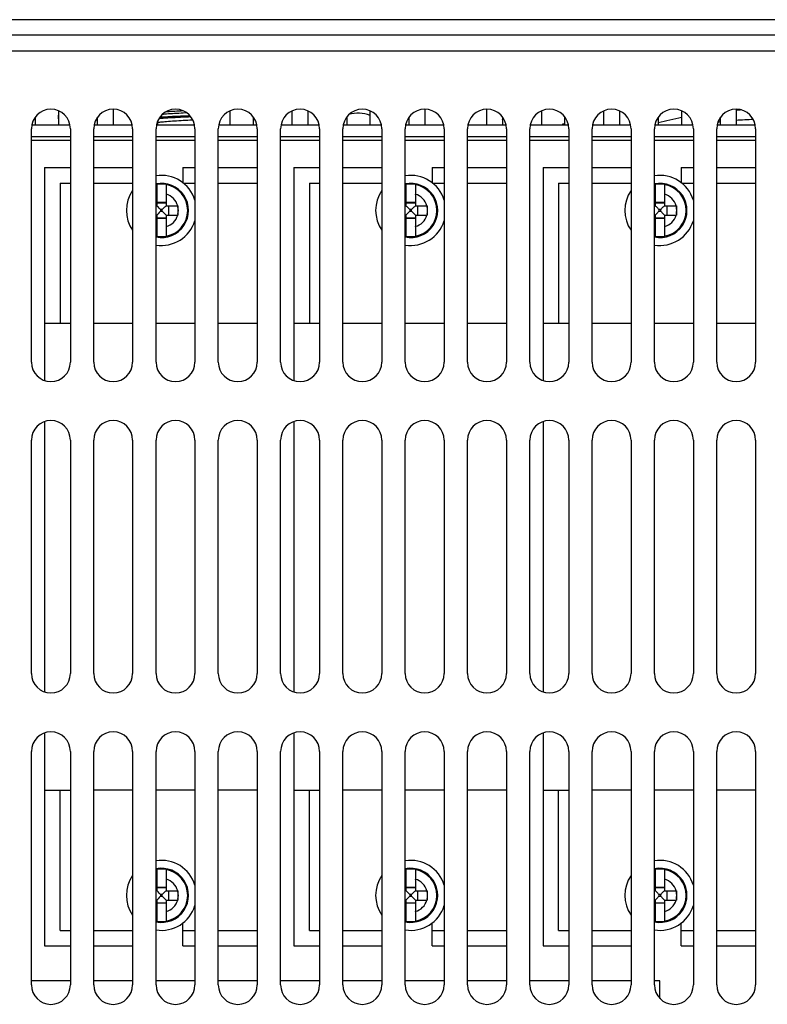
# Model space of a CAD drawing. Header units: millimetres. Extents: x -531 to 1423, y -716 to 1118.
# Tile 3 of 112: x 71 to 167, y -493 to -366. Entities that reach past the tile are written whole.
import ezdxf

# ---------------------------------------------------------------- set-up
doc = ezdxf.new("R2010")
doc.units = ezdxf.units.MM
doc.header["$LTSCALE"] = 23.1
doc.layers.get('0').update_dxf_attribs({"linetype": 'CONTINUOUS'})

msp = doc.modelspace()

# ---------------------------------------------------------------- linework, layer by layer
at = {"color": 7}
for p, q in [((356.15, -366.24), (-22.85, -366.24)), ((356.15, -368.24), (-22.85, -368.24)), ((53.15, -370.24), (280.15, -370.24)), ((75.65, -379.74), (75.65, -377.95)), ((82.65, -377.74), (82.65, -379.74)), ((97.65, -377.95), (97.65, -379.74)), ((105.65, -379.74), (105.65, -377.95)), ((107.65, -377.95), (107.65, -379.74)), ((115.65, -379.74), (115.65, -377.95)), ((122.65, -377.74), (122.65, -379.74)), ((130.65, -379.74), (130.65, -377.74)), ((137.65, -377.95), (137.65, -379.74)), ((145.65, -379.74), (145.65, -377.95)), ((147.65, -377.95), (147.65, -379.74)), ((155.65, -379.74), (155.65, -377.95)), ((162.65, -377.74), (162.65, -379.74)), ((72.65, -378.74), (72.65, -379.74)), ((80.65, -379.74), (80.65, -378.74)), ((88.27, -379.46), (88.32, -379.49)), ((88.32, -379.48), (88.32, -379.74)), ((100.65, -379.74), (100.65, -378.74)), ((112.65, -378.74), (112.65, -379.74)), ((120.65, -379.74), (120.65, -378.74)), ((132.65, -378.74), (132.65, -379.74)), ((140.65, -379.74), (140.65, -378.74)), ((152.65, -378.74), (152.65, -379.74)), ((160.65, -379.74), (160.65, -378.74)), ((72.15, -410.24), (72.15, -380.24)), ((72.2, -379.74), (77.09, -379.74)), ((77.15, -380.24), (77.15, -410.24)), ((80.15, -410.24), (80.15, -380.24)), ((80.2, -379.74), (85.09, -379.74)), ((85.15, -380.24), (85.15, -410.24)), ((88.15, -410.24), (88.15, -380.24)), ((88.2, -379.74), (93.09, -379.74)), ((93.15, -380.24), (93.15, -410.24)), ((96.15, -410.24), (96.15, -380.24)), ((96.2, -379.74), (101.09, -379.74)), ((101.15, -380.24), (101.15, -410.24)), ((104.15, -410.24), (104.15, -380.24)), ((104.2, -379.74), (109.09, -379.74)), ((109.15, -380.24), (109.15, -410.24)), ((112.15, -410.24), (112.15, -380.24)), ((112.2, -379.74), (117.09, -379.74)), ((117.15, -380.24), (117.15, -410.24)), ((120.15, -410.24), (120.15, -380.24)), ((120.2, -379.74), (125.09, -379.74)), ((125.15, -380.24), (125.15, -410.24)), ((128.15, -410.24), (128.15, -380.24)), ((128.2, -379.74), (133.09, -379.74)), ((133.15, -380.24), (133.15, -410.24)), ((136.15, -410.24), (136.15, -380.24)), ((136.2, -379.74), (141.09, -379.74)), ((141.15, -380.24), (141.15, -410.24)), ((144.15, -410.24), (144.15, -380.24)), ((144.2, -379.74), (149.09, -379.74)), ((149.15, -380.24), (149.15, -410.24)), ((152.15, -410.24), (152.15, -380.24)), ((152.2, -379.74), (157.09, -379.74)), ((157.15, -380.24), (157.15, -410.24)), ((160.15, -410.24), (160.15, -380.24)), ((160.2, -379.74), (165.09, -379.74)), ((165.15, -380.24), (165.15, -410.24)), ((72.15, -381.24), (77.15, -381.24)), ((77.15, -381.74), (72.15, -381.74)), ((80.15, -381.24), (85.15, -381.24)), ((85.15, -381.74), (80.15, -381.74)), ((88.15, -381.24), (93.15, -381.24)), ((93.15, -381.74), (88.15, -381.74)), ((96.15, -381.24), (101.15, -381.24)), ((101.15, -381.74), (96.15, -381.74)), ((104.15, -381.24), (109.15, -381.24)), ((109.15, -381.74), (104.15, -381.74)), ((112.15, -381.24), (117.15, -381.24)), ((117.15, -381.74), (112.15, -381.74)), ((120.15, -381.24), (125.15, -381.24)), ((125.15, -381.74), (120.15, -381.74)), ((128.15, -381.24), (133.15, -381.24)), ((133.15, -381.74), (128.15, -381.74)), ((136.15, -381.24), (141.15, -381.24)), ((141.15, -381.74), (136.15, -381.74)), ((144.15, -381.24), (149.15, -381.24)), ((149.15, -381.74), (144.15, -381.74)), ((152.15, -381.24), (157.15, -381.24)), ((157.15, -381.74), (152.15, -381.74)), ((160.15, -381.24), (165.15, -381.24)), ((165.15, -381.74), (160.15, -381.74)), ((73.85, -385.24), (73.85, -412.6)), ((73.85, -385.24), (77.15, -385.24)), ((80.15, -385.24), (85.15, -385.24)), ((91.6, -385.24), (91.6, -387.18)), ((91.6, -385.24), (93.15, -385.24)), ((96.15, -385.24), (101.15, -385.24)), ((105.85, -385.24), (105.85, -412.6)), ((105.85, -385.24), (109.15, -385.24)), ((112.15, -385.24), (117.15, -385.24)), ((123.6, -385.24), (123.6, -387.18)), ((123.6, -385.24), (125.15, -385.24)), ((128.15, -385.24), (133.15, -385.24)), ((137.85, -385.24), (137.85, -412.6)), ((137.85, -385.24), (141.15, -385.24)), ((144.15, -385.24), (149.15, -385.24)), ((155.6, -385.24), (155.6, -387.18)), ((155.6, -385.24), (157.15, -385.24)), ((160.15, -385.24), (165.15, -385.24)), ((75.85, -387.24), (75.85, -405.24)), ((75.85, -387.24), (77.15, -387.24)), ((80.15, -387.24), (85.15, -387.24)), ((88.25, -387.42), (88.25, -390.14)), ((89.45, -387.42), (89.45, -390.14)), ((91.67, -387.24), (93.15, -387.24)), ((96.15, -387.24), (101.15, -387.24)), ((107.85, -387.24), (107.85, -405.24)), ((107.85, -387.24), (109.15, -387.24)), ((112.15, -387.24), (117.15, -387.24)), ((120.25, -387.42), (120.25, -390.14)), ((121.45, -387.42), (121.45, -390.14)), ((123.67, -387.24), (125.15, -387.24)), ((128.15, -387.24), (133.15, -387.24)), ((139.85, -387.24), (139.85, -405.24)), ((139.85, -387.24), (141.15, -387.24)), ((144.15, -387.24), (149.15, -387.24)), ((152.25, -387.42), (152.25, -390.14)), ((153.45, -387.42), (153.45, -390.14)), ((155.67, -387.24), (157.15, -387.24)), ((160.15, -387.24), (165.15, -387.24)), ((88.25, -390.14), (88.15, -390.14)), ((89.45, -389.72), (88.25, -389.72)), ((89.45, -389.79), (88.25, -389.79)), ((88.73, -390.63), (88.73, -390.85)), ((88.96, -390.63), (88.73, -390.63)), ((88.73, -390.85), (88.96, -390.85)), ((88.96, -390.85), (88.96, -390.63)), ((89.45, -390.14), (90.97, -390.14)), ((89.79, -391.34), (89.79, -390.14)), ((120.25, -390.14), (120.15, -390.14)), ((121.45, -389.72), (120.25, -389.72)), ((121.45, -389.79), (120.25, -389.79)), ((120.73, -390.63), (120.73, -390.85)), ((120.96, -390.63), (120.73, -390.63)), ((120.73, -390.85), (120.96, -390.85)), ((120.96, -390.85), (120.96, -390.63)), ((121.45, -390.14), (122.97, -390.14)), ((121.79, -391.34), (121.79, -390.14)), ((152.25, -390.14), (152.15, -390.14)), ((153.45, -389.72), (152.25, -389.72)), ((153.45, -389.79), (152.25, -389.79)), ((152.73, -390.63), (152.73, -390.85)), ((152.96, -390.63), (152.73, -390.63)), ((152.73, -390.85), (152.96, -390.85)), ((152.96, -390.85), (152.96, -390.63)), ((153.45, -390.14), (154.97, -390.14)), ((153.79, -391.34), (153.79, -390.14)), ((88.15, -391.34), (88.25, -391.34)), ((88.25, -391.34), (88.25, -394.05)), ((88.25, -391.68), (89.45, -391.68)), ((89.45, -391.76), (88.25, -391.76)), ((89.45, -391.34), (89.45, -394.05)), ((89.45, -391.34), (90.97, -391.34)), ((120.15, -391.34), (120.25, -391.34)), ((120.25, -391.34), (120.25, -394.05)), ((120.25, -391.68), (121.45, -391.68)), ((121.45, -391.76), (120.25, -391.76)), ((121.45, -391.34), (121.45, -394.05)), ((121.45, -391.34), (122.97, -391.34)), ((152.15, -391.34), (152.25, -391.34)), ((152.25, -391.34), (152.25, -394.05)), ((152.25, -391.68), (153.45, -391.68)), ((153.45, -391.76), (152.25, -391.76)), ((153.45, -391.34), (153.45, -394.05)), ((153.45, -391.34), (154.97, -391.34)), ((73.85, -405.24), (77.15, -405.24)), ((80.15, -405.24), (85.15, -405.24)), ((88.15, -405.24), (93.15, -405.24)), ((96.15, -405.24), (101.15, -405.24)), ((105.85, -405.24), (109.15, -405.24)), ((112.15, -405.24), (117.15, -405.24)), ((120.15, -405.24), (125.15, -405.24)), ((128.15, -405.24), (133.15, -405.24)), ((137.85, -405.24), (141.15, -405.24)), ((144.15, -405.24), (149.15, -405.24)), ((152.15, -405.24), (157.15, -405.24)), ((160.15, -405.24), (165.15, -405.24)), ((73.85, -417.87), (73.85, -452.6)), ((105.85, -417.87), (105.85, -452.6)), ((137.85, -417.87), (137.85, -452.6)), ((72.15, -450.24), (72.15, -420.24)), ((77.15, -420.24), (77.15, -450.24)), ((80.15, -450.24), (80.15, -420.24)), ((85.15, -420.24), (85.15, -450.24)), ((88.15, -450.24), (88.15, -420.24)), ((93.15, -420.24), (93.15, -450.24)), ((96.15, -450.24), (96.15, -420.24)), ((101.15, -420.24), (101.15, -450.24)), ((104.15, -450.24), (104.15, -420.24)), ((109.15, -420.24), (109.15, -450.24)), ((112.15, -450.24), (112.15, -420.24)), ((117.15, -420.24), (117.15, -450.24)), ((120.15, -450.24), (120.15, -420.24)), ((125.15, -420.24), (125.15, -450.24)), ((128.15, -450.24), (128.15, -420.24)), ((133.15, -420.24), (133.15, -450.24)), ((136.15, -450.24), (136.15, -420.24)), ((141.15, -420.24), (141.15, -450.24)), ((144.15, -450.24), (144.15, -420.24)), ((149.15, -420.24), (149.15, -450.24)), ((152.15, -450.24), (152.15, -420.24)), ((157.15, -420.24), (157.15, -450.24)), ((160.15, -450.24), (160.15, -420.24)), ((165.15, -420.24), (165.15, -450.24)), ((73.85, -457.87), (73.85, -485.24)), ((105.85, -457.87), (105.85, -485.24)), ((137.85, -457.87), (137.85, -485.24)), ((72.15, -490.24), (72.15, -460.24)), ((77.15, -460.24), (77.15, -490.24)), ((80.15, -490.24), (80.15, -460.24)), ((85.15, -460.24), (85.15, -490.24)), ((88.15, -490.24), (88.15, -460.24)), ((93.15, -460.24), (93.15, -490.24)), ((96.15, -490.24), (96.15, -460.24)), ((101.15, -460.24), (101.15, -490.24)), ((104.15, -490.24), (104.15, -460.24)), ((109.15, -460.24), (109.15, -490.24)), ((112.15, -490.24), (112.15, -460.24)), ((117.15, -460.24), (117.15, -490.24)), ((120.15, -490.24), (120.15, -460.24)), ((125.15, -460.24), (125.15, -490.24)), ((128.15, -490.24), (128.15, -460.24)), ((133.15, -460.24), (133.15, -490.24)), ((136.15, -490.24), (136.15, -460.24)), ((141.15, -460.24), (141.15, -490.24)), ((144.15, -490.24), (144.15, -460.24)), ((149.15, -460.24), (149.15, -490.24)), ((152.15, -490.24), (152.15, -460.24)), ((157.15, -460.24), (157.15, -490.24)), ((160.15, -490.24), (160.15, -460.24)), ((165.15, -460.24), (165.15, -490.24)), ((73.85, -465.24), (77.15, -465.24)), ((75.85, -483.24), (75.85, -465.24)), ((85.15, -465.24), (80.15, -465.24)), ((93.15, -465.24), (88.15, -465.24)), ((101.15, -465.24), (96.15, -465.24)), ((105.85, -465.24), (109.15, -465.24)), ((107.85, -483.24), (107.85, -465.24)), ((117.15, -465.24), (112.15, -465.24)), ((125.15, -465.24), (120.15, -465.24)), ((133.15, -465.24), (128.15, -465.24)), ((137.85, -465.24), (141.15, -465.24)), ((139.85, -483.24), (139.85, -465.24)), ((149.15, -465.24), (144.15, -465.24)), ((157.15, -465.24), (152.15, -465.24)), ((165.15, -465.24), (160.15, -465.24)), ((88.25, -475.42), (88.25, -478.14)), ((89.45, -475.42), (89.45, -478.14)), ((120.25, -475.42), (120.25, -478.14)), ((121.45, -475.42), (121.45, -478.14)), ((152.25, -475.42), (152.25, -478.14)), ((153.45, -475.42), (153.45, -478.14)), ((88.25, -478.14), (88.15, -478.14)), ((89.45, -477.72), (88.25, -477.72)), ((89.45, -477.79), (88.25, -477.79)), ((89.45, -478.14), (90.97, -478.14)), ((89.79, -479.34), (89.79, -478.14)), ((120.25, -478.14), (120.15, -478.14)), ((121.45, -477.72), (120.25, -477.72)), ((121.45, -477.79), (120.25, -477.79)), ((121.45, -478.14), (122.97, -478.14)), ((121.79, -479.34), (121.79, -478.14)), ((152.25, -478.14), (152.15, -478.14)), ((153.45, -477.72), (152.25, -477.72)), ((153.45, -477.79), (152.25, -477.79)), ((153.45, -478.14), (154.97, -478.14)), ((153.79, -479.34), (153.79, -478.14)), ((88.15, -479.34), (88.25, -479.34)), ((88.25, -479.34), (88.25, -482.05)), ((88.73, -478.63), (88.73, -478.85)), ((88.96, -478.63), (88.73, -478.63)), ((88.73, -478.85), (88.96, -478.85)), ((88.96, -478.85), (88.96, -478.63)), ((89.45, -479.34), (89.45, -482.05)), ((89.45, -479.34), (90.97, -479.34)), ((120.15, -479.34), (120.25, -479.34)), ((120.25, -479.34), (120.25, -482.05)), ((120.73, -478.63), (120.73, -478.85)), ((120.96, -478.63), (120.73, -478.63)), ((120.73, -478.85), (120.96, -478.85)), ((120.96, -478.85), (120.96, -478.63)), ((121.45, -479.34), (121.45, -482.05)), ((121.45, -479.34), (122.97, -479.34)), ((152.15, -479.34), (152.25, -479.34)), ((152.25, -479.34), (152.25, -482.05)), ((152.73, -478.63), (152.73, -478.85)), ((152.96, -478.63), (152.73, -478.63)), ((152.73, -478.85), (152.96, -478.85)), ((152.96, -478.85), (152.96, -478.63)), ((153.45, -479.34), (153.45, -482.05)), ((153.45, -479.34), (154.97, -479.34)), ((88.25, -479.68), (89.45, -479.68)), ((89.45, -479.76), (88.25, -479.76)), ((120.25, -479.68), (121.45, -479.68)), ((121.45, -479.76), (120.25, -479.76)), ((152.25, -479.68), (153.45, -479.68)), ((153.45, -479.76), (152.25, -479.76)), ((91.6, -485.24), (91.6, -482.29)), ((123.6, -485.24), (123.6, -482.29)), ((155.6, -485.24), (155.6, -482.29)), ((75.85, -483.24), (77.15, -483.24)), ((80.15, -483.24), (85.15, -483.24)), ((91.6, -483.24), (93.15, -483.24)), ((96.15, -483.24), (101.15, -483.24)), ((107.85, -483.24), (109.15, -483.24)), ((112.15, -483.24), (117.15, -483.24)), ((123.6, -483.24), (125.15, -483.24)), ((128.15, -483.24), (133.15, -483.24)), ((139.85, -483.24), (141.15, -483.24)), ((144.15, -483.24), (149.15, -483.24)), ((155.6, -483.24), (157.15, -483.24)), ((160.15, -483.24), (165.15, -483.24)), ((73.85, -485.24), (77.15, -485.24)), ((80.15, -485.24), (85.15, -485.24)), ((91.6, -485.24), (93.15, -485.24)), ((96.15, -485.24), (101.15, -485.24)), ((105.85, -485.24), (109.15, -485.24)), ((112.15, -485.24), (117.15, -485.24)), ((123.6, -485.24), (125.15, -485.24)), ((128.15, -485.24), (133.15, -485.24)), ((137.85, -485.24), (141.15, -485.24)), ((144.15, -485.24), (149.15, -485.24)), ((155.6, -485.24), (157.15, -485.24)), ((160.15, -485.24), (165.15, -485.24)), ((77.15, -489.74), (72.15, -489.74)), ((85.15, -489.74), (80.15, -489.74)), ((93.15, -489.74), (88.15, -489.74)), ((101.15, -489.74), (96.15, -489.74)), ((109.15, -489.74), (104.15, -489.74)), ((117.15, -489.74), (112.15, -489.74)), ((125.15, -489.74), (120.15, -489.74)), ((133.15, -489.74), (128.15, -489.74)), ((141.15, -489.74), (136.15, -489.74)), ((149.15, -489.74), (144.15, -489.74)), ((152.85, -489.74), (152.15, -489.74)), ((152.85, -491.97), (152.85, -489.74))]:
    msp.add_line(p, q, dxfattribs=at)
for points in [[(92.1, -378.21), (91.93, -378.22), (91.64, -378.23), (91.36, -378.25), (91.07, -378.27), (90.79, -378.28), (90.52, -378.3), (90.25, -378.32), (89.99, -378.34), (89.74, -378.35), (89.51, -378.37), (89.29, -378.39), (89.1, -378.41), (88.93, -378.42)], [(89.42, -378.06), (89.6, -378.05), (89.83, -378.03), (90.06, -378.01), (90.31, -378), (90.57, -377.98), (90.83, -377.96), (91.1, -377.95), (91.37, -377.93), (91.58, -377.92)], [(88.32, -379.48), (88.33, -379.46), (88.37, -379.44), (88.44, -379.42), (88.52, -379.41), (88.63, -379.39), (88.77, -379.37), (88.92, -379.36), (89.1, -379.34), (89.29, -379.32), (89.51, -379.3), (89.74, -379.29), (89.99, -379.27), (90.25, -379.25), (90.52, -379.23), (90.79, -379.22), (91.07, -379.2), (91.36, -379.18), (91.64, -379.16), (91.93, -379.15), (92.22, -379.13), (92.5, -379.11), (92.78, -379.1), (92.87, -379.09)], [(92.64, -378.72), (92.32, -378.74), (91.97, -378.76), (91.63, -378.77), (91.28, -378.79), (90.94, -378.81), (90.6, -378.83), (90.27, -378.84), (89.96, -378.86), (89.65, -378.88), (89.36, -378.89), (89.08, -378.91), (88.83, -378.93), (88.59, -378.95), (88.5, -378.95)], [(92.52, -378.58), (92.32, -378.59), (91.97, -378.61), (91.63, -378.62), (91.28, -378.64), (90.94, -378.66), (90.6, -378.68), (90.27, -378.69), (89.96, -378.71), (89.65, -378.73), (89.36, -378.74), (89.08, -378.76), (88.83, -378.78), (88.61, -378.8)], [(88.41, -390.3), (88.32, -390.22), (88.25, -390.14)], [(88.73, -390.63), (88.65, -390.54), (88.57, -390.46), (88.41, -390.3)], [(88.73, -390.85), (88.65, -390.93), (88.57, -391.01), (88.41, -391.18)], [(88.96, -390.63), (89.04, -390.54), (89.12, -390.46), (89.29, -390.3)], [(88.96, -390.85), (89.04, -390.93), (89.12, -391.01), (89.29, -391.18)], [(89.29, -390.3), (89.37, -390.22), (89.45, -390.14)], [(90.97, -390.14), (90.97, -390.17), (90.97, -390.2), (90.97, -390.23)], [(90.97, -390.23), (90.97, -391.24), (90.97, -391.27), (90.97, -391.31), (90.97, -391.34)], [(120.41, -390.3), (120.32, -390.22), (120.25, -390.14)], [(120.73, -390.63), (120.65, -390.54), (120.57, -390.46), (120.41, -390.3)], [(120.73, -390.85), (120.65, -390.93), (120.57, -391.01), (120.41, -391.18)], [(120.96, -390.63), (121.04, -390.54), (121.12, -390.46), (121.29, -390.3)], [(120.96, -390.85), (121.04, -390.93), (121.12, -391.01), (121.29, -391.18)], [(121.29, -390.3), (121.37, -390.22), (121.45, -390.14)], [(122.97, -390.14), (122.97, -390.17), (122.97, -390.2), (122.97, -390.23)], [(122.97, -390.23), (122.97, -391.24), (122.97, -391.27), (122.97, -391.31), (122.97, -391.34)], [(152.41, -390.3), (152.32, -390.22), (152.25, -390.14)], [(152.73, -390.63), (152.65, -390.54), (152.57, -390.46), (152.41, -390.3)], [(152.73, -390.85), (152.65, -390.93), (152.57, -391.01), (152.41, -391.18)], [(152.96, -390.63), (153.04, -390.54), (153.12, -390.46), (153.29, -390.3)], [(152.96, -390.85), (153.04, -390.93), (153.12, -391.01), (153.29, -391.18)], [(153.29, -390.3), (153.37, -390.22), (153.45, -390.14)], [(154.97, -390.14), (154.97, -390.17), (154.97, -390.2), (154.97, -390.23)], [(154.97, -390.23), (154.97, -391.24), (154.97, -391.27), (154.97, -391.31), (154.97, -391.34)], [(88.41, -391.18), (88.33, -391.26), (88.25, -391.34)], [(89.29, -391.18), (89.37, -391.26), (89.45, -391.34)], [(120.41, -391.18), (120.33, -391.26), (120.25, -391.34)], [(121.29, -391.18), (121.37, -391.26), (121.45, -391.34)], [(152.41, -391.18), (152.33, -391.26), (152.25, -391.34)], [(153.29, -391.18), (153.37, -391.26), (153.45, -391.34)], [(88.41, -478.3), (88.32, -478.22), (88.25, -478.14)], [(89.29, -478.3), (89.37, -478.22), (89.45, -478.14)], [(90.97, -478.14), (90.97, -478.17), (90.97, -478.2), (90.97, -478.23)], [(120.41, -478.3), (120.32, -478.22), (120.25, -478.14)], [(121.29, -478.3), (121.37, -478.22), (121.45, -478.14)], [(122.97, -478.14), (122.97, -478.17), (122.97, -478.2), (122.97, -478.23)], [(152.41, -478.3), (152.32, -478.22), (152.25, -478.14)], [(153.29, -478.3), (153.37, -478.22), (153.45, -478.14)], [(154.97, -478.14), (154.97, -478.17), (154.97, -478.2), (154.97, -478.23)], [(88.41, -479.18), (88.33, -479.26), (88.25, -479.34)], [(88.73, -478.63), (88.65, -478.54), (88.57, -478.46), (88.41, -478.3)], [(88.73, -478.85), (88.65, -478.93), (88.57, -479.01), (88.41, -479.18)], [(88.96, -478.63), (89.04, -478.54), (89.12, -478.46), (89.29, -478.3)], [(88.96, -478.85), (89.04, -478.93), (89.12, -479.01), (89.29, -479.18)], [(89.29, -479.18), (89.37, -479.26), (89.45, -479.34)], [(90.97, -478.23), (90.97, -479.24), (90.97, -479.27), (90.97, -479.31), (90.97, -479.34)], [(120.41, -479.18), (120.33, -479.26), (120.25, -479.34)], [(120.73, -478.63), (120.65, -478.54), (120.57, -478.46), (120.41, -478.3)], [(120.73, -478.85), (120.65, -478.93), (120.57, -479.01), (120.41, -479.18)], [(120.96, -478.63), (121.04, -478.54), (121.12, -478.46), (121.29, -478.3)], [(120.96, -478.85), (121.04, -478.93), (121.12, -479.01), (121.29, -479.18)], [(121.29, -479.18), (121.37, -479.26), (121.45, -479.34)], [(122.97, -478.23), (122.97, -479.24), (122.97, -479.27), (122.97, -479.31), (122.97, -479.34)], [(152.41, -479.18), (152.33, -479.26), (152.25, -479.34)], [(152.73, -478.63), (152.65, -478.54), (152.57, -478.46), (152.41, -478.3)], [(152.73, -478.85), (152.65, -478.93), (152.57, -479.01), (152.41, -479.18)], [(152.96, -478.63), (153.04, -478.54), (153.12, -478.46), (153.29, -478.3)], [(152.96, -478.85), (153.04, -478.93), (153.12, -479.01), (153.29, -479.18)], [(153.29, -479.18), (153.37, -479.26), (153.45, -479.34)], [(154.97, -478.23), (154.97, -479.24), (154.97, -479.27), (154.97, -479.31), (154.97, -479.34)]]:
    msp.add_lwpolyline(points, dxfattribs=at)
for centre, radius, start, end in [((74.65, -380.24), 2.5, 0, 180), ((82.65, -380.24), 2.5, 0, 180), ((90.65, -380.24), 2.5, 0, 180), ((98.65, -380.24), 2.5, 0, 180), ((106.65, -380.24), 2.5, 0, 180), ((114.65, -380.24), 2.5, 0, 180), ((122.65, -380.24), 2.5, 0, 180), ((130.65, -380.24), 2.5, 0, 180), ((138.65, -380.24), 2.5, 0, 180), ((146.65, -380.24), 2.5, 0, 180), ((154.65, -380.24), 2.5, 0, 180), ((162.65, -380.24), 2.5, 0, 180), ((166.65, -434.74), 57, 93.3311, 94.0252), ((76.57, -378.74), 1, 159.1335, 201.5648), ((41.65, -434.74), 68, 54.998, 55.1417), ((114.15, -382.24), 4, 67.9587, 107.9179), ((131.72, -378.74), 1, 338.4352, 354.651), ((166.65, -434.74), 57, 101.1314, 104.2232), ((166.65, -434.74), 55.7, 96.1846, 96.5524), ((166.65, -434.74), 55.7, 91.8449, 94.1186), ((166.65, -434.74), 61, 115.2391, 115.5766), ((88.85, -390.74), 4.5, 17.0522, 98.9495), ((120.85, -390.74), 4.5, 17.0522, 98.9495), ((152.85, -390.74), 4.5, 17.0522, 98.9495), ((88.85, -390.74), 4.5, 145.3593, 214.6407), ((88.85, -390.74), 3.48, 258.393, 101.607), ((88.85, -390.74), 3.48, 258.3901, 101.6098), ((88.85, -390.74), 3.37, 100.2607, 102.0033), ((88.85, -390.74), 3.37, 79.7405, 100.2595), ((88.85, -390.74), 3.37, 280.2607, 79.7393), ((120.85, -390.74), 4.5, 145.3593, 214.6407), ((120.85, -390.74), 3.48, 258.393, 101.607), ((120.85, -390.74), 3.48, 258.3901, 101.6098), ((120.85, -390.74), 3.37, 100.2607, 102.0033), ((120.85, -390.74), 3.37, 79.7405, 100.2595), ((120.85, -390.74), 3.37, 280.2607, 79.7393), ((152.85, -390.74), 4.5, 145.3593, 214.6407), ((152.85, -390.74), 3.48, 258.393, 101.607), ((152.85, -390.74), 3.48, 258.3901, 101.6098), ((152.85, -390.74), 3.37, 100.2607, 102.0033), ((152.85, -390.74), 3.37, 79.7405, 100.2595), ((152.85, -390.74), 3.37, 280.2607, 79.7393), ((88.85, -390.74), 2.17, 106.029, 108.8159), ((88.85, -390.74), 2.17, 16.029, 73.971), ((120.85, -390.74), 2.17, 106.029, 108.8159), ((120.85, -390.74), 2.17, 16.029, 73.971), ((152.85, -390.74), 2.17, 106.029, 108.8159), ((152.85, -390.74), 2.17, 16.029, 73.971), ((88.85, -390.74), 2.17, 347.3276, 12.6724), ((120.85, -390.74), 2.17, 347.3276, 12.6724), ((152.85, -390.74), 2.17, 347.3276, 12.6724), ((88.85, -390.74), 4.5, 261.0505, 342.9478), ((88.85, -390.74), 2.17, 286.029, 343.971), ((120.85, -390.74), 4.5, 261.0505, 342.9478), ((120.85, -390.74), 2.17, 286.029, 343.971), ((152.85, -390.74), 4.5, 261.0505, 342.9478), ((152.85, -390.74), 2.17, 286.029, 343.971), ((88.85, -390.74), 2.17, 251.1841, 253.971), ((120.85, -390.74), 2.17, 251.1841, 253.971), ((152.85, -390.74), 2.17, 251.1841, 253.971), ((88.85, -390.74), 3.37, 257.9967, 259.7393), ((88.85, -390.74), 3.37, 259.7405, 280.2595), ((120.85, -390.74), 3.37, 257.9967, 259.7393), ((120.85, -390.74), 3.37, 259.7405, 280.2595), ((152.85, -390.74), 3.37, 257.9967, 259.7393), ((152.85, -390.74), 3.37, 259.7405, 280.2595), ((74.65, -410.24), 2.5, 180, 360), ((82.65, -410.24), 2.5, 180, 360), ((90.65, -410.24), 2.5, 180, 360), ((98.65, -410.24), 2.5, 180, 360), ((106.65, -410.24), 2.5, 180, 360), ((114.65, -410.24), 2.5, 180, 360), ((122.65, -410.24), 2.5, 180, 360), ((130.65, -410.24), 2.5, 180, 360), ((138.65, -410.24), 2.5, 180, 360), ((146.65, -410.24), 2.5, 180, 360), ((154.65, -410.24), 2.5, 180, 360), ((162.65, -410.24), 2.5, 180, 360), ((74.65, -420.24), 2.5, 0, 180), ((82.65, -420.24), 2.5, 0, 180), ((90.65, -420.24), 2.5, 0, 180), ((98.65, -420.24), 2.5, 0, 180), ((106.65, -420.24), 2.5, 0, 180), ((114.65, -420.24), 2.5, 0, 180), ((122.65, -420.24), 2.5, 0, 180), ((130.65, -420.24), 2.5, 0, 180), ((138.65, -420.24), 2.5, 0, 180), ((146.65, -420.24), 2.5, 0, 180), ((154.65, -420.24), 2.5, 0, 180), ((162.65, -420.24), 2.5, 0, 180), ((74.65, -450.24), 2.5, 180, 360), ((82.65, -450.24), 2.5, 180, 360), ((90.65, -450.24), 2.5, 180, 360), ((98.65, -450.24), 2.5, 180, 360), ((106.65, -450.24), 2.5, 180, 360), ((114.65, -450.24), 2.5, 180, 360), ((122.65, -450.24), 2.5, 180, 360), ((130.65, -450.24), 2.5, 180, 360), ((138.65, -450.24), 2.5, 180, 360), ((146.65, -450.24), 2.5, 180, 360), ((154.65, -450.24), 2.5, 180, 360), ((162.65, -450.24), 2.5, 180, 360), ((74.65, -460.24), 2.5, 0, 180), ((82.65, -460.24), 2.5, 0, 180), ((90.65, -460.24), 2.5, 0, 180), ((98.65, -460.24), 2.5, 0, 180), ((106.65, -460.24), 2.5, 0, 180), ((114.65, -460.24), 2.5, 0, 180), ((122.65, -460.24), 2.5, 0, 180), ((130.65, -460.24), 2.5, 0, 180), ((138.65, -460.24), 2.5, 0, 180), ((146.65, -460.24), 2.5, 0, 180), ((154.65, -460.24), 2.5, 0, 180), ((162.65, -460.24), 2.5, 0, 180), ((88.85, -478.74), 4.5, 17.0522, 98.9495), ((120.85, -478.74), 4.5, 17.0522, 98.9495), ((152.85, -478.74), 4.5, 17.0522, 98.9495), ((88.85, -478.74), 3.48, 258.393, 101.607), ((88.85, -478.74), 3.48, 258.3901, 101.6098), ((88.85, -478.74), 3.37, 100.2607, 102.0033), ((88.85, -478.74), 3.37, 79.7405, 100.2595), ((88.85, -478.74), 3.37, 280.2607, 79.7393), ((120.85, -478.74), 3.48, 258.393, 101.607), ((120.85, -478.74), 3.48, 258.3901, 101.6098), ((120.85, -478.74), 3.37, 100.2607, 102.0033), ((120.85, -478.74), 3.37, 79.7405, 100.2595), ((120.85, -478.74), 3.37, 280.2607, 79.7393), ((152.85, -478.74), 3.48, 258.393, 101.607), ((152.85, -478.74), 3.48, 258.3901, 101.6098), ((152.85, -478.74), 3.37, 100.2607, 102.0033), ((152.85, -478.74), 3.37, 79.7405, 100.2595), ((152.85, -478.74), 3.37, 280.2607, 79.7393), ((88.85, -478.74), 4.5, 145.3593, 214.6407), ((88.85, -478.74), 2.17, 106.029, 108.8159), ((88.85, -478.74), 2.17, 16.029, 73.971), ((120.85, -478.74), 4.5, 145.3593, 214.6407), ((120.85, -478.74), 2.17, 106.029, 108.8159), ((120.85, -478.74), 2.17, 16.029, 73.971), ((152.85, -478.74), 4.5, 145.3593, 214.6407), ((152.85, -478.74), 2.17, 106.029, 108.8159), ((152.85, -478.74), 2.17, 16.029, 73.971), ((88.85, -478.74), 2.17, 286.029, 343.971), ((88.85, -478.74), 2.17, 347.3276, 12.6724), ((120.85, -478.74), 2.17, 286.029, 343.971), ((120.85, -478.74), 2.17, 347.3276, 12.6724), ((152.85, -478.74), 2.17, 286.029, 343.971), ((152.85, -478.74), 2.17, 347.3276, 12.6724), ((88.85, -478.74), 4.5, 261.0505, 342.9478), ((120.85, -478.74), 4.5, 261.0505, 342.9478), ((152.85, -478.74), 4.5, 261.0505, 342.9478), ((88.85, -478.74), 2.17, 251.1841, 253.971), ((120.85, -478.74), 2.17, 251.1841, 253.971), ((152.85, -478.74), 2.17, 251.1841, 253.971), ((88.85, -478.74), 3.37, 257.9967, 259.7393), ((88.85, -478.74), 3.37, 259.7405, 280.2595), ((120.85, -478.74), 3.37, 257.9967, 259.7393), ((120.85, -478.74), 3.37, 259.7405, 280.2595), ((152.85, -478.74), 3.37, 257.9967, 259.7393), ((152.85, -478.74), 3.37, 259.7405, 280.2595), ((74.65, -490.24), 2.5, 180, 360), ((82.65, -490.24), 2.5, 180, 360), ((90.65, -490.24), 2.5, 180, 360), ((98.65, -490.24), 2.5, 180, 360), ((106.65, -490.24), 2.5, 180, 360), ((114.65, -490.24), 2.5, 180, 360), ((122.65, -490.24), 2.5, 180, 360), ((130.65, -490.24), 2.5, 180, 360), ((138.65, -490.24), 2.5, 180, 360), ((146.65, -490.24), 2.5, 180, 360), ((154.65, -490.24), 2.5, 180, 360), ((162.65, -490.24), 2.5, 180, 360)]:
    msp.add_arc(centre, radius, start, end, dxfattribs=at)

doc.saveas('drawing.dxf')
